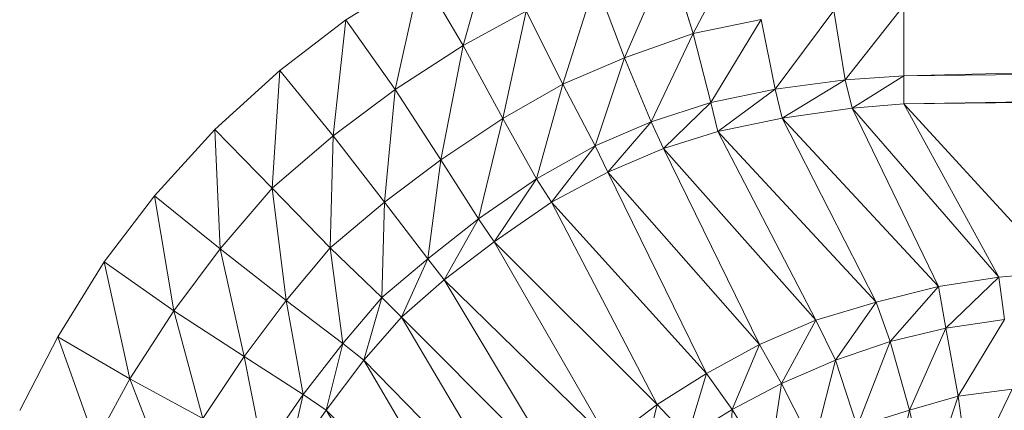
# Model space of a CAD drawing. Header units: metres. Extents: x 391.1 to 427.5, y 12.7 to 28.4.
# Tile 161 of 240: x 408.2048 to 408.2521, y 24.0648 to 24.0836. Entities that reach past the tile are written whole.
import ezdxf

# ---------------------------------------------------------------- set-up
doc = ezdxf.new("R2010")
doc.units = ezdxf.units.M
doc.layers.add('02_MOBILIARIO', color=7, linetype='Continuous', lineweight=18)

# ---------------------------------------------------------------- blocks, each defined once
blk = doc.blocks.new('Family - Plats de dutxa PS-1-153501-01_ENLLUMENAT_PS1')
at = {"layer": '02_MOBILIARIO', "color": 253, "true_color": 0xaaaaaa}
for p, q in [((0.094387, 0.731618), (0.095896, 0.736911)), ((0.095896, 0.736911), (0.094387, 0.731618)), ((0.105446, 0.732191), (0.107891, 0.736852)), ((0.107891, 0.736852), (0.105446, 0.732191)), ((0.115559, 0.730169), (0.409997, 0.73691)), ((0.409997, 0.73691), (0.115559, 0.730169)), ((0.10214, 0.731029), (0.104282, 0.735919)), ((0.104282, 0.735919), (0.10214, 0.731029)), ((0.105446, 0.732191), (0.104282, 0.735919)), ((0.104282, 0.735919), (0.105446, 0.732191)), ((0.088762, 0.732856), (0.092362, 0.735075)), ((0.088762, 0.732856), (0.092362, 0.735075)), ((0.09112, 0.729511), (0.092362, 0.735075)), ((0.092362, 0.735075), (0.09112, 0.729511)), ((0.094387, 0.731618), (0.092362, 0.735075)), ((0.092362, 0.735075), (0.094387, 0.731618)), ((0.099184, 0.729759), (0.100747, 0.734697)), ((0.100747, 0.734697), (0.099184, 0.729759)), ((0.10214, 0.731029), (0.100747, 0.734697)), ((0.100747, 0.734697), (0.10214, 0.731029)), ((0.094387, 0.731618), (0.097415, 0.733271)), ((0.097415, 0.733271), (0.094387, 0.731618)), ((0.096294, 0.728115), (0.097415, 0.733271)), ((0.097415, 0.733271), (0.096294, 0.728115)), ((0.097415, 0.733271), (0.099184, 0.729759)), ((0.099184, 0.729759), (0.097415, 0.733271)), ((0.109381, 0.729525), (0.112201, 0.733298)), ((0.112201, 0.733298), (0.109381, 0.729525)), ((0.112746, 0.729977), (0.112201, 0.733298)), ((0.112201, 0.733298), (0.112746, 0.729977)), ((0.112746, 0.729977), (0.115559, 0.73354)), ((0.115559, 0.73354), (0.112746, 0.729977)), ((0.115559, 0.730169), (0.409997, 0.73354)), ((0.409997, 0.73354), (0.115559, 0.728821)), ((0.115559, 0.728821), (0.409997, 0.73354)), ((0.409997, 0.73354), (0.115559, 0.730169)), ((0.115559, 0.73354), (0.115559, 0.730169)), ((0.115559, 0.730169), (0.115559, 0.73354)), ((0.085589, 0.730427), (0.088762, 0.732856)), ((0.085589, 0.730427), (0.088762, 0.732856)), ((0.088143, 0.72728), (0.088762, 0.732856)), ((0.088762, 0.732856), (0.088143, 0.72728)), ((0.09112, 0.729511), (0.088762, 0.732856)), ((0.088762, 0.732856), (0.09112, 0.729511)), ((0.105446, 0.732191), (0.108701, 0.732863)), ((0.108701, 0.732863), (0.105446, 0.732191)), ((0.106288, 0.72888), (0.108701, 0.732863)), ((0.108701, 0.732863), (0.106288, 0.72888)), ((0.109381, 0.729525), (0.108701, 0.732863)), ((0.108701, 0.732863), (0.109381, 0.729525)), ((0.10214, 0.731029), (0.105446, 0.732191)), ((0.105446, 0.732191), (0.10214, 0.731029)), ((0.103432, 0.727963), (0.105446, 0.732191)), ((0.105446, 0.732191), (0.103432, 0.727963)), ((0.106288, 0.72888), (0.105446, 0.732191)), ((0.105446, 0.732191), (0.106288, 0.72888)), ((0.115559, 0.728821), (0.409997, 0.732191)), ((0.409997, 0.732191), (0.115559, 0.728821)), ((0.094387, 0.731618), (0.09112, 0.729511)), ((0.09112, 0.729511), (0.094387, 0.731618)), ((0.093312, 0.726124), (0.094387, 0.731618)), ((0.094387, 0.731618), (0.093312, 0.726124)), ((0.094387, 0.731618), (0.096294, 0.728115)), ((0.096294, 0.728115), (0.094387, 0.731618)), ((0.099184, 0.729759), (0.10214, 0.731029)), ((0.10214, 0.731029), (0.099184, 0.729759)), ((0.100727, 0.726798), (0.10214, 0.731029)), ((0.10214, 0.731029), (0.100727, 0.726798)), ((0.103432, 0.727963), (0.10214, 0.731029)), ((0.10214, 0.731029), (0.103432, 0.727963)), ((0.082461, 0.727586), (0.085589, 0.730427)), ((0.082461, 0.727586), (0.085589, 0.730427)), ((0.085222, 0.724776), (0.085589, 0.730427)), ((0.085589, 0.730427), (0.085222, 0.724776)), ((0.088143, 0.72728), (0.085589, 0.730427)), ((0.085589, 0.730427), (0.088143, 0.72728)), ((0.112746, 0.729977), (0.109381, 0.729525)), ((0.109381, 0.729525), (0.112746, 0.729977)), ((0.109721, 0.728133), (0.112746, 0.729977)), ((0.112746, 0.729977), (0.109721, 0.728133)), ((0.115559, 0.730169), (0.112746, 0.729977)), ((0.112746, 0.729977), (0.115559, 0.730169)), ((0.113086, 0.728618), (0.112746, 0.729977)), ((0.112746, 0.729977), (0.113086, 0.728618)), ((0.113086, 0.728618), (0.115559, 0.730169)), ((0.115559, 0.730169), (0.113086, 0.728618)), ((0.115559, 0.730169), (0.115559, 0.728821)), ((0.115559, 0.728821), (0.115559, 0.730169)), ((0.088143, 0.72728), (0.09112, 0.729511)), ((0.09112, 0.729511), (0.088143, 0.72728)), ((0.090615, 0.724101), (0.09112, 0.729511)), ((0.09112, 0.729511), (0.090615, 0.724101)), ((0.093312, 0.726124), (0.09112, 0.729511)), ((0.09112, 0.729511), (0.093312, 0.726124)), ((0.096294, 0.728115), (0.099184, 0.729759)), ((0.099184, 0.729759), (0.096294, 0.728115)), ((0.097919, 0.725215), (0.099184, 0.729759)), ((0.099184, 0.729759), (0.097919, 0.725215)), ((0.100727, 0.726798), (0.099184, 0.729759)), ((0.099184, 0.729759), (0.100727, 0.726798)), ((0.109381, 0.729525), (0.106288, 0.72888)), ((0.106288, 0.72888), (0.109381, 0.729525)), ((0.109381, 0.729525), (0.106628, 0.727487)), ((0.106628, 0.727487), (0.109381, 0.729525)), ((0.109721, 0.728133), (0.109381, 0.729525)), ((0.109381, 0.729525), (0.109721, 0.728133)), ((0.106288, 0.72888), (0.103432, 0.727963)), ((0.103432, 0.727963), (0.106288, 0.72888)), ((0.10401, 0.726672), (0.106288, 0.72888)), ((0.106288, 0.72888), (0.10401, 0.726672)), ((0.106628, 0.727487), (0.106288, 0.72888)), ((0.106288, 0.72888), (0.106628, 0.727487)), ((0.109721, 0.728133), (0.113086, 0.728618)), ((0.113086, 0.728618), (0.109721, 0.728133)), ((0.113086, 0.728618), (0.115559, 0.728821)), ((0.115559, 0.728821), (0.113086, 0.728618)), ((0.120128, 0.720494), (0.113086, 0.728618)), ((0.117235, 0.720043), (0.113086, 0.728618)), ((0.113086, 0.728618), (0.117235, 0.720043)), ((0.113086, 0.728618), (0.120128, 0.720494)), ((0.115559, 0.728821), (0.122975, 0.720731)), ((0.122975, 0.720731), (0.115559, 0.728821)), ((0.120128, 0.720494), (0.115559, 0.728821)), ((0.115559, 0.728821), (0.120128, 0.720494)), ((0.093312, 0.726124), (0.096294, 0.728115)), ((0.096294, 0.728115), (0.093312, 0.726124)), ((0.095127, 0.723292), (0.096294, 0.728115)), ((0.096294, 0.728115), (0.095127, 0.723292)), ((0.097919, 0.725215), (0.096294, 0.728115)), ((0.096294, 0.728115), (0.097919, 0.725215)), ((0.106628, 0.727487), (0.109721, 0.728133)), ((0.109721, 0.728133), (0.106628, 0.727487)), ((0.117235, 0.720043), (0.109721, 0.728133)), ((0.11423, 0.719293), (0.109721, 0.728133)), ((0.109721, 0.728133), (0.11423, 0.719293)), ((0.109721, 0.728133), (0.117235, 0.720043)), ((0.07957, 0.724408), (0.082461, 0.727586)), ((0.07957, 0.724408), (0.082461, 0.727586)), ((0.082461, 0.727586), (0.085222, 0.724776)), ((0.082461, 0.727586), (0.082717, 0.721855)), ((0.082717, 0.721855), (0.082461, 0.727586)), ((0.082461, 0.727586), (0.085222, 0.724776)), ((0.103432, 0.727963), (0.100727, 0.726798)), ((0.100727, 0.726798), (0.103432, 0.727963)), ((0.101344, 0.725544), (0.103432, 0.727963)), ((0.103432, 0.727963), (0.101344, 0.725544)), ((0.10401, 0.726672), (0.103432, 0.727963)), ((0.103432, 0.727963), (0.10401, 0.726672)), ((0.085222, 0.724776), (0.088143, 0.72728)), ((0.088143, 0.72728), (0.085222, 0.724776)), ((0.088009, 0.721908), (0.088143, 0.72728)), ((0.088143, 0.72728), (0.088009, 0.721908)), ((0.090615, 0.724101), (0.088143, 0.72728)), ((0.088143, 0.72728), (0.090615, 0.724101)), ((0.10401, 0.726672), (0.106628, 0.727487)), ((0.106628, 0.727487), (0.10401, 0.726672)), ((0.11423, 0.719293), (0.106628, 0.727487)), ((0.111338, 0.71843), (0.106628, 0.727487)), ((0.106628, 0.727487), (0.111338, 0.71843)), ((0.106628, 0.727487), (0.11423, 0.719293)), ((0.097919, 0.725215), (0.100727, 0.726798)), ((0.100727, 0.726798), (0.097919, 0.725215)), ((0.098635, 0.724094), (0.100727, 0.726798)), ((0.100727, 0.726798), (0.098635, 0.724094)), ((0.101344, 0.725544), (0.100727, 0.726798)), ((0.100727, 0.726798), (0.101344, 0.725544)), ((0.101344, 0.725544), (0.10401, 0.726672)), ((0.10401, 0.726672), (0.101344, 0.725544)), ((0.111338, 0.71843), (0.10401, 0.726672)), ((0.108633, 0.717266), (0.10401, 0.726672)), ((0.10401, 0.726672), (0.108633, 0.717266)), ((0.10401, 0.726672), (0.111338, 0.71843)), ((0.090615, 0.724101), (0.093312, 0.726124)), ((0.093312, 0.726124), (0.090615, 0.724101)), ((0.092689, 0.721378), (0.093312, 0.726124)), ((0.093312, 0.726124), (0.092689, 0.721378)), ((0.095127, 0.723292), (0.093312, 0.726124)), ((0.093312, 0.726124), (0.095127, 0.723292)), ((0.095127, 0.723292), (0.097919, 0.725215)), ((0.097919, 0.725215), (0.095127, 0.723292)), ((0.095882, 0.72219), (0.097919, 0.725215)), ((0.097919, 0.725215), (0.095882, 0.72219)), ((0.098635, 0.724094), (0.097919, 0.725215)), ((0.097919, 0.725215), (0.098635, 0.724094)), ((0.098635, 0.724094), (0.101344, 0.725544)), ((0.101344, 0.725544), (0.098635, 0.724094)), ((0.108633, 0.717266), (0.101344, 0.725544)), ((0.106078, 0.715878), (0.101344, 0.725544)), ((0.101344, 0.725544), (0.106078, 0.715878)), ((0.101344, 0.725544), (0.108633, 0.717266)), ((0.085222, 0.724776), (0.082717, 0.721855)), ((0.082717, 0.721855), (0.085222, 0.724776)), ((0.085222, 0.724776), (0.088009, 0.721908)), ((0.085222, 0.724776), (0.088009, 0.721908)), ((0.085222, 0.724776), (0.085896, 0.719382)), ((0.085896, 0.719382), (0.085222, 0.724776)), ((0.077141, 0.721235), (0.07957, 0.724408)), ((0.077141, 0.721235), (0.07957, 0.724408)), ((0.082717, 0.721855), (0.07957, 0.724408)), ((0.07957, 0.724408), (0.082717, 0.721855)), ((0.07957, 0.724408), (0.080487, 0.718877)), ((0.080487, 0.718877), (0.07957, 0.724408)), ((0.090615, 0.724101), (0.088009, 0.721908)), ((0.088009, 0.721908), (0.090615, 0.724101)), ((0.09048, 0.719517), (0.090615, 0.724101)), ((0.090615, 0.724101), (0.09048, 0.719517)), ((0.090615, 0.724101), (0.092689, 0.721378)), ((0.092689, 0.721378), (0.090615, 0.724101)), ((0.095882, 0.72219), (0.098635, 0.724094)), ((0.098635, 0.724094), (0.095882, 0.72219)), ((0.106078, 0.715878), (0.098635, 0.724094)), ((0.103712, 0.714376), (0.098635, 0.724094)), ((0.098635, 0.724094), (0.103712, 0.714376)), ((0.098635, 0.724094), (0.106078, 0.715878)), ((0.095127, 0.723292), (0.092689, 0.721378)), ((0.092689, 0.721378), (0.095127, 0.723292)), ((0.093482, 0.720373), (0.095127, 0.723292)), ((0.095127, 0.723292), (0.093482, 0.720373)), ((0.095127, 0.723292), (0.095882, 0.72219)), ((0.095882, 0.72219), (0.095127, 0.723292)), ((0.080487, 0.718877), (0.082717, 0.721855)), ((0.082717, 0.721855), (0.080487, 0.718877)), ((0.085896, 0.719382), (0.082717, 0.721855)), ((0.082717, 0.721855), (0.085896, 0.719382)), ((0.082717, 0.721855), (0.083873, 0.716686)), ((0.083873, 0.716686), (0.082717, 0.721855)), ((0.088009, 0.721908), (0.085896, 0.719382)), ((0.085896, 0.719382), (0.088009, 0.721908)), ((0.088009, 0.721908), (0.09048, 0.719517)), ((0.088009, 0.721908), (0.088619, 0.717308)), ((0.088619, 0.717308), (0.088009, 0.721908)), ((0.088009, 0.721908), (0.09048, 0.719517)), ((0.093482, 0.720373), (0.095882, 0.72219)), ((0.095882, 0.72219), (0.093482, 0.720373)), ((0.103712, 0.714376), (0.095882, 0.72219)), ((0.101401, 0.712641), (0.095882, 0.72219)), ((0.095882, 0.72219), (0.101401, 0.712641)), ((0.095882, 0.72219), (0.103712, 0.714376)), ((0.092689, 0.721378), (0.09048, 0.719517)), ((0.09048, 0.719517), (0.092689, 0.721378)), ((0.091424, 0.718573), (0.092689, 0.721378)), ((0.092689, 0.721378), (0.091424, 0.718573)), ((0.093482, 0.720373), (0.092689, 0.721378)), ((0.092689, 0.721378), (0.093482, 0.720373)), ((0.074923, 0.717635), (0.077141, 0.721235)), ((0.074923, 0.717635), (0.077141, 0.721235)), ((0.077141, 0.721235), (0.080487, 0.718877)), ((0.077141, 0.721235), (0.07838, 0.71561)), ((0.07838, 0.71561), (0.077141, 0.721235)), ((0.080487, 0.718877), (0.077141, 0.721235)), ((0.120128, 0.720494), (0.117235, 0.720043)), ((0.117235, 0.720043), (0.120128, 0.720494)), ((0.117573, 0.718054), (0.120128, 0.720494)), ((0.120128, 0.720494), (0.117573, 0.718054)), ((0.122975, 0.720731), (0.120128, 0.720494)), ((0.120128, 0.720494), (0.122975, 0.720731)), ((0.120391, 0.718467), (0.120128, 0.720494)), ((0.120128, 0.720494), (0.120391, 0.718467)), ((0.091424, 0.718573), (0.093482, 0.720373)), ((0.093482, 0.720373), (0.091424, 0.718573)), ((0.101401, 0.712641), (0.093482, 0.720373)), ((0.099255, 0.710758), (0.093482, 0.720373)), ((0.093482, 0.720373), (0.099255, 0.710758)), ((0.093482, 0.720373), (0.101401, 0.712641)), ((0.117235, 0.720043), (0.11423, 0.719293)), ((0.11423, 0.719293), (0.117235, 0.720043)), ((0.114906, 0.717416), (0.117235, 0.720043)), ((0.117235, 0.720043), (0.114906, 0.717416)), ((0.117573, 0.718054), (0.117235, 0.720043)), ((0.117235, 0.720043), (0.117573, 0.718054)), ((0.09048, 0.719517), (0.088619, 0.717308)), ((0.088619, 0.717308), (0.09048, 0.719517)), ((0.09048, 0.719517), (0.089624, 0.716515)), ((0.089624, 0.716515), (0.09048, 0.719517)), ((0.09048, 0.719517), (0.091424, 0.718573)), ((0.09048, 0.719517), (0.091424, 0.718573)), ((0.083873, 0.716686), (0.085896, 0.719382)), ((0.085896, 0.719382), (0.083873, 0.716686)), ((0.085896, 0.719382), (0.088619, 0.717308)), ((0.085896, 0.719382), (0.086705, 0.71487)), ((0.086705, 0.71487), (0.085896, 0.719382)), ((0.088619, 0.717308), (0.085896, 0.719382)), ((0.11423, 0.719293), (0.111338, 0.71843)), ((0.111338, 0.71843), (0.11423, 0.719293)), ((0.112277, 0.716516), (0.11423, 0.719293)), ((0.11423, 0.719293), (0.112277, 0.716516)), ((0.114906, 0.717416), (0.11423, 0.719293)), ((0.11423, 0.719293), (0.114906, 0.717416)), ((0.07838, 0.71561), (0.080487, 0.718877)), ((0.080487, 0.718877), (0.07838, 0.71561)), ((0.083873, 0.716686), (0.080487, 0.718877)), ((0.080487, 0.718877), (0.083873, 0.716686)), ((0.080487, 0.718877), (0.081883, 0.713704)), ((0.081883, 0.713704), (0.080487, 0.718877)), ((0.089624, 0.716515), (0.091424, 0.718573)), ((0.091424, 0.718573), (0.089624, 0.716515)), ((0.091424, 0.718573), (0.099255, 0.710758)), ((0.091424, 0.718573), (0.097357, 0.708596)), ((0.097357, 0.708596), (0.091424, 0.718573)), ((0.091424, 0.718573), (0.099255, 0.710758)), ((0.111338, 0.71843), (0.108633, 0.717266)), ((0.108633, 0.717266), (0.111338, 0.71843)), ((0.109685, 0.71539), (0.111338, 0.71843)), ((0.111338, 0.71843), (0.109685, 0.71539)), ((0.112277, 0.716516), (0.111338, 0.71843)), ((0.111338, 0.71843), (0.112277, 0.716516)), ((0.120391, 0.718467), (0.117573, 0.718054)), ((0.117573, 0.718054), (0.120391, 0.718467)), ((0.118175, 0.714789), (0.120391, 0.718467)), ((0.120391, 0.718467), (0.118175, 0.714789)), ((0.073086, 0.714101), (0.074923, 0.717635)), ((0.073086, 0.714101), (0.074923, 0.717635)), ((0.07838, 0.71561), (0.074923, 0.717635)), ((0.074923, 0.717635), (0.07838, 0.71561)), ((0.074923, 0.717635), (0.076727, 0.712582)), ((0.076727, 0.712582), (0.074923, 0.717635)), ((0.117573, 0.718054), (0.114906, 0.717416)), ((0.114906, 0.717416), (0.117573, 0.718054)), ((0.115842, 0.71411), (0.117573, 0.718054)), ((0.117573, 0.718054), (0.115842, 0.71411)), ((0.118175, 0.714789), (0.117573, 0.718054)), ((0.117573, 0.718054), (0.118175, 0.714789)), ((0.088619, 0.717308), (0.086705, 0.71487)), ((0.086705, 0.71487), (0.088619, 0.717308)), ((0.088619, 0.717308), (0.087807, 0.714116)), ((0.087807, 0.714116), (0.088619, 0.717308)), ((0.089624, 0.716515), (0.088619, 0.717308)), ((0.088619, 0.717308), (0.089624, 0.716515)), ((0.108633, 0.717266), (0.106078, 0.715878)), ((0.106078, 0.715878), (0.108633, 0.717266)), ((0.107314, 0.714148), (0.108633, 0.717266)), ((0.108633, 0.717266), (0.107314, 0.714148)), ((0.109685, 0.71539), (0.108633, 0.717266)), ((0.108633, 0.717266), (0.109685, 0.71539)), ((0.114906, 0.717416), (0.112277, 0.716516)), ((0.112277, 0.716516), (0.114906, 0.717416)), ((0.113325, 0.713322), (0.114906, 0.717416)), ((0.114906, 0.717416), (0.113325, 0.713322)), ((0.114906, 0.717416), (0.115842, 0.71411)), ((0.115842, 0.71411), (0.114906, 0.717416)), ((0.081883, 0.713704), (0.083873, 0.716686)), ((0.083873, 0.716686), (0.081883, 0.713704)), ((0.086705, 0.71487), (0.083873, 0.716686)), ((0.083873, 0.716686), (0.086705, 0.71487)), ((0.083873, 0.716686), (0.084782, 0.712078)), ((0.084782, 0.712078), (0.083873, 0.716686)), ((0.087807, 0.714116), (0.089624, 0.716515)), ((0.089624, 0.716515), (0.087807, 0.714116)), ((0.097357, 0.708596), (0.089624, 0.716515)), ((0.089624, 0.716515), (0.097357, 0.708596)), ((0.089624, 0.716515), (0.095621, 0.706286)), ((0.095621, 0.706286), (0.089624, 0.716515)), ((0.112277, 0.716516), (0.109685, 0.71539)), ((0.109685, 0.71539), (0.112277, 0.716516)), ((0.111221, 0.712384), (0.112277, 0.716516)), ((0.112277, 0.716516), (0.111221, 0.712384)), ((0.113325, 0.713322), (0.112277, 0.716516)), ((0.112277, 0.716516), (0.113325, 0.713322)), ((0.106078, 0.715878), (0.103712, 0.714376)), ((0.103712, 0.714376), (0.106078, 0.715878)), ((0.105173, 0.712834), (0.106078, 0.715878)), ((0.106078, 0.715878), (0.105173, 0.712834)), ((0.107314, 0.714148), (0.106078, 0.715878)), ((0.106078, 0.715878), (0.107314, 0.714148)), ((0.07838, 0.71561), (0.076727, 0.712582)), ((0.076727, 0.712582), (0.07838, 0.71561)), ((0.081883, 0.713704), (0.07838, 0.71561)), ((0.07838, 0.71561), (0.081883, 0.713704)), ((0.07838, 0.71561), (0.080239, 0.710814)), ((0.080239, 0.710814), (0.07838, 0.71561)), ((0.109685, 0.71539), (0.107314, 0.714148)), ((0.107314, 0.714148), (0.109685, 0.71539)), ((0.10908, 0.711333), (0.109685, 0.71539)), ((0.109685, 0.71539), (0.10908, 0.711333)), ((0.111221, 0.712384), (0.109685, 0.71539)), ((0.109685, 0.71539), (0.111221, 0.712384)), ((0.084782, 0.712078), (0.086705, 0.71487)), ((0.086705, 0.71487), (0.084782, 0.712078)), ((0.086705, 0.71487), (0.085903, 0.711362)), ((0.085903, 0.711362), (0.086705, 0.71487)), ((0.086705, 0.71487), (0.087807, 0.714116)), ((0.087807, 0.714116), (0.086705, 0.71487)), ((0.115842, 0.71411), (0.118175, 0.714789)), ((0.118175, 0.714789), (0.115842, 0.71411)), ((0.116668, 0.710308), (0.118175, 0.714789)), ((0.118175, 0.714789), (0.116668, 0.710308)), ((0.120767, 0.715127), (0.118175, 0.714789)), ((0.118175, 0.714789), (0.120767, 0.715127)), ((0.118734, 0.710871), (0.118175, 0.714789)), ((0.118175, 0.714789), (0.118734, 0.710871)), ((0.118734, 0.710871), (0.120767, 0.715127)), ((0.120767, 0.715127), (0.118734, 0.710871)), ((0.103712, 0.714376), (0.101401, 0.712641)), ((0.101401, 0.712641), (0.103712, 0.714376)), ((0.102919, 0.711183), (0.103712, 0.714376)), ((0.103712, 0.714376), (0.102919, 0.711183)), ((0.105173, 0.712834), (0.103712, 0.714376)), ((0.103712, 0.714376), (0.105173, 0.712834)), ((0.085903, 0.711362), (0.087807, 0.714116)), ((0.087807, 0.714116), (0.085903, 0.711362)), ((0.095621, 0.706286), (0.087807, 0.714116)), ((0.087807, 0.714116), (0.095621, 0.706286)), ((0.087807, 0.714116), (0.09412, 0.703919)), ((0.09412, 0.703919), (0.087807, 0.714116)), ((0.107314, 0.714148), (0.105173, 0.712834)), ((0.105173, 0.712834), (0.107314, 0.714148)), ((0.107164, 0.710019), (0.107314, 0.714148)), ((0.107314, 0.714148), (0.107164, 0.710019)), ((0.10908, 0.711333), (0.107314, 0.714148)), ((0.107314, 0.714148), (0.10908, 0.711333)), ((0.113325, 0.713322), (0.115842, 0.71411)), ((0.115842, 0.71411), (0.113325, 0.713322)), ((0.114752, 0.709595), (0.115842, 0.71411)), ((0.115842, 0.71411), (0.114752, 0.709595)), ((0.116668, 0.710308), (0.115842, 0.71411)), ((0.115842, 0.71411), (0.116668, 0.710308))]:
    blk.add_line(p, q, dxfattribs=at)
blk = doc.blocks.new('LONDR55-XX_ZZ-ARQ-CAA-M3D-Londres55_ifc-1-01_ENLLUMENAT_PS1')
at = {"layer": '02_MOBILIARIO', "color": 253, "lineweight": 18, "true_color": 0xaaaaaa}
blk.add_blockref('Family - Plats de dutxa PS-1-153501-01_ENLLUMENAT_PS1', (408.131716, 23.350737), dxfattribs=at)

msp = doc.modelspace()

# ---------------------------------------------------------------- block references
at = {"lineweight": 5}
msp.add_blockref('LONDR55-XX_ZZ-ARQ-CAA-M3D-Londres55_ifc-1-01_ENLLUMENAT_PS1', (0, 0), dxfattribs=at)

doc.saveas('drawing.dxf')
